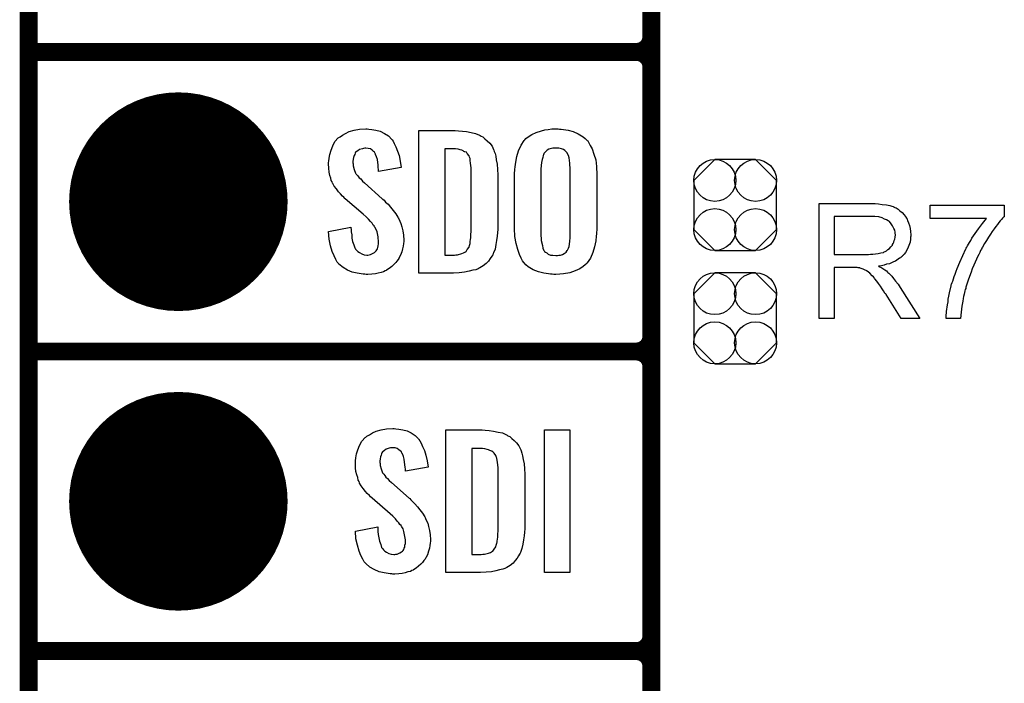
# Model space of a CAD drawing. Extents: x -0.07 to 0.95, y -0.15 to 1.54.
# Tile 2 of 23: x -0.05 to 0.28, y 0.14 to 0.36. Entities that reach past the tile are written whole.
import ezdxf

# ---------------------------------------------------------------- set-up
doc = ezdxf.new("R2010")
doc.units = 0
doc.layers.get('0').update_dxf_attribs({"linetype": 'CONTINUOUS'})
for name, color, linetype in [('gko', 6, 'CONTINUOUS'), ('gto', 2, 'CONTINUOUS'), ('gts', 1, 'CONTINUOUS')]:
    doc.layers.add(name, color=color, linetype=linetype)

# ---------------------------------------------------------------- blocks, each defined once
blk = doc.blocks.new('D38')
at = {"const_width": 0.003}
blk.add_lwpolyline([(-0.0015, 0, 1), (0.0015, 0, 1)], format="xyb", close=True, dxfattribs=at)
blk = doc.blocks.new('D67')
blk.add_lwpolyline([(0.0068, 0.0152), (-0.0068, 0.0152), (-0.0138, 0.0082), (-0.0138, -0.0082), (-0.0068, -0.0152), (0.0068, -0.0152), (0.0138, -0.0082), (0.0138, 0.0082)], close=True)
for centre in [(-0.0068, 0.0082), (0.0068, 0.0082), (-0.0068, -0.0082), (0.0068, -0.0082)]:
    blk.add_circle(centre, 0.007)
blk = doc.blocks.new('D48')
at = {"const_width": 0.0365}
blk.add_lwpolyline([(-0.01825, 0, 1), (0.01825, 0, 1)], format="xyb", close=True, dxfattribs=at)

msp = doc.modelspace()

# ---------------------------------------------------------------- linework, layer by layer
at = {"layer": 'gko', "color": 6, "const_width": 0.006}
msp.add_lwpolyline([(-0.05, -0.15), (-0.05, 1.45)], dxfattribs=at)
at = {"layer": 'gto', "color": 2, "const_width": 0.006}
for points in [[(0.158, -0.022), (0.158, 0.722)], [(0.158, 0.355), (0.158, 0.445)], [(-0.05, 0.35), (0.153, 0.35)], [(-0.05, 0.35), (0.153, 0.35)], [(0.153, 0.35), (0.153, 0.35)], [(0.153, 0.35), (0.153, 0.35)], [(0.158, 0.345), (0.158, 0.345)], [(0.158, 0.345), (0.158, 0.345)], [(0.158, 0.345), (0.158, 0.345)], [(0.158, 0.345), (0.158, 0.345)], [(0.158, 0.255), (0.158, 0.345)], [(-0.05, 0.25), (0.153, 0.25)], [(-0.05, 0.25), (0.153, 0.25)], [(0.153, 0.25), (0.153, 0.25)], [(0.153, 0.25), (0.153, 0.25)], [(0.158, 0.245), (0.158, 0.245)], [(0.158, 0.245), (0.158, 0.245)], [(0.158, 0.245), (0.158, 0.245)], [(0.158, 0.245), (0.158, 0.245)], [(0.158, 0.155), (0.158, 0.245)], [(-0.05, 0.15), (0.153, 0.15)], [(-0.05, 0.15), (0.153, 0.15)], [(0.153, 0.15), (0.153, 0.15)], [(0.153, 0.15), (0.153, 0.15)], [(0.158, 0.145), (0.158, 0.145)], [(0.158, 0.145), (0.158, 0.145)], [(0.158, 0.145), (0.158, 0.145)], [(0.158, 0.145), (0.158, 0.145)], [(0.158, 0.055), (0.158, 0.145)]]:
    msp.add_lwpolyline(points, dxfattribs=at)
for points in [[(0.153, 0.35, 0.414214), (0.158, 0.355)], [(0.158, 0.345, 0.414214), (0.153, 0.35)], [(0.158, 0.345, 0.414214), (0.153, 0.35)], [(0.153, 0.25, 0.414214), (0.158, 0.255)], [(0.158, 0.245, 0.414214), (0.153, 0.25)], [(0.158, 0.245, 0.414214), (0.153, 0.25)], [(0.153, 0.15, 0.414214), (0.158, 0.155)], [(0.158, 0.145, 0.414214), (0.153, 0.15)], [(0.158, 0.145, 0.414214), (0.153, 0.15)]]:
    msp.add_lwpolyline(points, format="xyb", dxfattribs=at)
at = {"layer": 'gto', "color": 2}
for points in [[(0.0636, 0.3242), (0.0646, 0.3241), (0.066, 0.3239), (0.0674, 0.3235), (0.0689, 0.3228), (0.0702, 0.322), (0.0713, 0.3208), (0.0714, 0.3206), (0.0717, 0.3202), (0.0721, 0.3194), (0.0727, 0.3183), (0.0732, 0.3169), (0.0738, 0.3154), (0.0741, 0.3135), (0.0744, 0.3114), (0.0669, 0.3101), (0.0669, 0.3103), (0.0669, 0.3107), (0.0668, 0.3114), (0.0667, 0.3122), (0.0665, 0.3141), (0.0662, 0.315), (0.0659, 0.3158), (0.0659, 0.3159), (0.0657, 0.3161), (0.0655, 0.3165), (0.0652, 0.3168), (0.0647, 0.3172), (0.0642, 0.3176), (0.0634, 0.3178), (0.0626, 0.3179), (0.0623, 0.3179), (0.0619, 0.3178), (0.0615, 0.3177), (0.0605, 0.3174), (0.0599, 0.317), (0.0594, 0.3167), (0.0594, 0.3166), (0.0592, 0.3165), (0.0591, 0.3162), (0.0589, 0.3158), (0.0587, 0.3154), (0.0585, 0.3148), (0.0584, 0.3142), (0.0583, 0.3134), (0.0583, 0.3133), (0.0583, 0.313), (0.0584, 0.3126), (0.0584, 0.312), (0.0587, 0.3108), (0.0592, 0.3095), (0.0593, 0.3094), (0.0594, 0.3092), (0.0596, 0.309), (0.06, 0.3086), (0.0604, 0.308), (0.0609, 0.3076), (0.0615, 0.3069), (0.0622, 0.3063), (0.0681, 0.301), (0.0683, 0.3009), (0.0687, 0.3005), (0.0692, 0.2999), (0.0701, 0.2992), (0.0709, 0.2982), (0.0717, 0.2971), (0.0726, 0.296), (0.0733, 0.2948), (0.0734, 0.2946), (0.0736, 0.2943), (0.074, 0.2935), (0.0743, 0.2927), (0.0746, 0.2916), (0.075, 0.2903), (0.0752, 0.2888), (0.0753, 0.2872), (0.0753, 0.2871), (0.0753, 0.2867), (0.0752, 0.286), (0.0751, 0.2852), (0.0749, 0.2843), (0.0746, 0.2833), (0.0742, 0.2821), (0.0737, 0.2811), (0.0736, 0.281), (0.0734, 0.2807), (0.073, 0.2802), (0.0726, 0.2797), (0.072, 0.279), (0.0713, 0.2784), (0.0704, 0.2777), (0.0695, 0.2771), (0.0694, 0.277), (0.0691, 0.2769), (0.0685, 0.2766), (0.0678, 0.2764), (0.0668, 0.2761), (0.0658, 0.2759), (0.0646, 0.2758), (0.0633, 0.2757), (0.0627, 0.2757), (0.0623, 0.2758), (0.0617, 0.2758), (0.0611, 0.2759), (0.0597, 0.2761), (0.0581, 0.2765), (0.0565, 0.2772), (0.055, 0.278), (0.0536, 0.2792), (0.0535, 0.2794), (0.0531, 0.2798), (0.0526, 0.2807), (0.052, 0.2819), (0.0514, 0.2834), (0.0508, 0.2853), (0.0504, 0.2875), (0.0502, 0.29), (0.0576, 0.2915), (0.0576, 0.2914), (0.0576, 0.2913), (0.0577, 0.2907), (0.0577, 0.2899), (0.0579, 0.2889), (0.058, 0.2878), (0.0582, 0.2867), (0.0586, 0.2856), (0.059, 0.2846), (0.0591, 0.2845), (0.0592, 0.2842), (0.0595, 0.2838), (0.06, 0.2834), (0.0605, 0.283), (0.0613, 0.2826), (0.0621, 0.2823), (0.063, 0.2822), (0.0633, 0.2822), (0.0637, 0.2823), (0.0642, 0.2824), (0.0651, 0.2828), (0.0655, 0.2831), (0.0659, 0.2834), (0.066, 0.2835), (0.0661, 0.2836), (0.0663, 0.2839), (0.0665, 0.2843), (0.0666, 0.2847), (0.0667, 0.2853), (0.0669, 0.2859), (0.0669, 0.2867), (0.0669, 0.2868), (0.0669, 0.2871), (0.0668, 0.2877), (0.0667, 0.2883), (0.0664, 0.2899), (0.0661, 0.2907), (0.0656, 0.2915), (0.0655, 0.2916), (0.0654, 0.2919), (0.0651, 0.2922), (0.0647, 0.2928), (0.0642, 0.2934), (0.0635, 0.2942), (0.0627, 0.295), (0.0617, 0.2958), (0.0557, 0.301), (0.0556, 0.3011), (0.0553, 0.3015), (0.0548, 0.3019), (0.0542, 0.3026), (0.0535, 0.3033), (0.0528, 0.3043), (0.0521, 0.3052), (0.0516, 0.3061), (0.0515, 0.3062), (0.0514, 0.3066), (0.0511, 0.3071), (0.0509, 0.3079), (0.0506, 0.3088), (0.0504, 0.3099), (0.0503, 0.3112), (0.0502, 0.3126), (0.0502, 0.3127), (0.0502, 0.3129), (0.0502, 0.3131), (0.0503, 0.3135), (0.0504, 0.3145), (0.0506, 0.3158), (0.051, 0.3172), (0.0516, 0.3186), (0.0523, 0.3201), (0.0534, 0.3213), (0.0536, 0.3214), (0.0541, 0.3217), (0.0548, 0.3222), (0.0558, 0.3228), (0.0571, 0.3234), (0.0587, 0.3239), (0.0605, 0.3242), (0.0626, 0.3243), (0.0631, 0.3243), (0.0636, 0.3242)], [(0.0936, 0.3237), (0.0949, 0.3236), (0.0963, 0.3234), (0.0978, 0.3231), (0.0993, 0.3228), (0.1006, 0.3222), (0.1008, 0.3221), (0.1012, 0.3219), (0.1017, 0.3216), (0.1024, 0.321), (0.1032, 0.3203), (0.104, 0.3195), (0.1048, 0.3185), (0.1053, 0.3174), (0.1054, 0.3172), (0.1055, 0.3168), (0.1058, 0.3161), (0.1061, 0.3152), (0.1062, 0.314), (0.1065, 0.3125), (0.1066, 0.3108), (0.1067, 0.309), (0.1067, 0.2917), (0.1067, 0.2916), (0.1067, 0.2914), (0.1067, 0.2911), (0.1067, 0.2907), (0.1066, 0.2897), (0.1065, 0.2885), (0.1063, 0.2871), (0.1061, 0.2857), (0.1058, 0.2842), (0.1053, 0.2829), (0.1052, 0.2827), (0.105, 0.2823), (0.1047, 0.2818), (0.1042, 0.281), (0.1036, 0.2802), (0.1028, 0.2794), (0.1018, 0.2786), (0.1007, 0.2779), (0.1005, 0.2778), (0.1001, 0.2776), (0.0994, 0.2773), (0.0984, 0.2771), (0.0971, 0.2768), (0.0956, 0.2765), (0.0938, 0.2763), (0.0919, 0.2762), (0.0803, 0.2762), (0.0803, 0.3238), (0.0925, 0.3238), (0.0936, 0.3237)], [(0.1273, 0.3242), (0.1279, 0.3242), (0.1286, 0.3241), (0.1302, 0.3239), (0.1319, 0.3234), (0.1336, 0.3227), (0.1352, 0.3217), (0.1359, 0.3211), (0.1366, 0.3204), (0.1368, 0.3203), (0.1371, 0.3197), (0.1376, 0.3188), (0.1382, 0.3176), (0.1388, 0.3159), (0.1394, 0.314), (0.1397, 0.3117), (0.1398, 0.309), (0.1398, 0.2911), (0.1398, 0.291), (0.1398, 0.2907), (0.1398, 0.2904), (0.1397, 0.2899), (0.1397, 0.2893), (0.1396, 0.2885), (0.1394, 0.2869), (0.139, 0.2849), (0.1384, 0.2831), (0.1377, 0.2812), (0.1366, 0.2796), (0.1364, 0.2794), (0.1359, 0.2789), (0.1352, 0.2784), (0.1341, 0.2776), (0.1326, 0.2769), (0.1308, 0.2763), (0.1286, 0.2759), (0.1274, 0.2758), (0.1261, 0.2757), (0.1254, 0.2757), (0.1249, 0.2758), (0.1243, 0.2758), (0.1236, 0.2759), (0.1221, 0.2761), (0.1203, 0.2766), (0.1185, 0.2773), (0.1169, 0.2783), (0.1161, 0.2789), (0.1155, 0.2796), (0.1154, 0.2797), (0.115, 0.2803), (0.1145, 0.2812), (0.1139, 0.2824), (0.1134, 0.2841), (0.1128, 0.286), (0.1124, 0.2884), (0.1123, 0.2911), (0.1123, 0.309), (0.1123, 0.3091), (0.1123, 0.3093), (0.1123, 0.3097), (0.1124, 0.3103), (0.1124, 0.3108), (0.1125, 0.3116), (0.1127, 0.3132), (0.1131, 0.3151), (0.1136, 0.317), (0.1145, 0.3189), (0.1155, 0.3204), (0.1157, 0.3206), (0.1161, 0.3211), (0.1169, 0.3216), (0.1181, 0.3224), (0.1195, 0.3231), (0.1213, 0.3237), (0.1224, 0.324), (0.1235, 0.3241), (0.1248, 0.3243), (0.1269, 0.3243), (0.1273, 0.3242)], [(0.0926, 0.3176), (0.089, 0.3176), (0.089, 0.2822), (0.0922, 0.2822), (0.0927, 0.2823), (0.0933, 0.2823), (0.0947, 0.2827), (0.0953, 0.2829), (0.0959, 0.2833), (0.096, 0.2833), (0.0961, 0.2834), (0.0965, 0.284), (0.0971, 0.2848), (0.0973, 0.2854), (0.0975, 0.286), (0.0975, 0.2861), (0.0975, 0.2864), (0.0975, 0.2868), (0.0976, 0.2873), (0.0977, 0.2881), (0.0977, 0.289), (0.0978, 0.2901), (0.0978, 0.2913), (0.0978, 0.3095), (0.0978, 0.3097), (0.0978, 0.3101), (0.0978, 0.3106), (0.0978, 0.3113), (0.0976, 0.3129), (0.0975, 0.3137), (0.0975, 0.3143), (0.0975, 0.3144), (0.0974, 0.3146), (0.0973, 0.3149), (0.0971, 0.3153), (0.0965, 0.3161), (0.0962, 0.3165), (0.0957, 0.3167), (0.0956, 0.3167), (0.0954, 0.3168), (0.0951, 0.317), (0.0947, 0.3172), (0.0941, 0.3173), (0.0935, 0.3175), (0.0926, 0.3176)], [(0.1261, 0.3179), (0.1257, 0.3179), (0.1251, 0.3179), (0.1246, 0.3178), (0.1238, 0.3175), (0.1232, 0.3172), (0.1226, 0.3167), (0.1221, 0.3161), (0.1221, 0.316), (0.122, 0.3157), (0.1219, 0.3154), (0.1217, 0.3148), (0.1215, 0.3141), (0.1213, 0.3131), (0.1212, 0.3121), (0.1211, 0.3109), (0.1211, 0.2891), (0.1211, 0.2889), (0.1211, 0.2885), (0.1212, 0.2879), (0.1212, 0.2871), (0.1216, 0.2854), (0.1218, 0.2845), (0.1221, 0.2837), (0.1222, 0.2836), (0.1223, 0.2834), (0.1226, 0.2832), (0.1231, 0.2829), (0.1235, 0.2825), (0.1243, 0.2822), (0.1251, 0.2821), (0.1261, 0.282), (0.1266, 0.282), (0.1271, 0.2821), (0.1277, 0.2821), (0.1283, 0.2824), (0.1289, 0.2827), (0.1295, 0.2832), (0.1299, 0.2837), (0.13, 0.2838), (0.1301, 0.2841), (0.1303, 0.2845), (0.1305, 0.2851), (0.1307, 0.2858), (0.1308, 0.2868), (0.1309, 0.2879), (0.1309, 0.2891), (0.1309, 0.3109), (0.1309, 0.3111), (0.1309, 0.3115), (0.1308, 0.3121), (0.1308, 0.3129), (0.1305, 0.3146), (0.1303, 0.3154), (0.1299, 0.3162), (0.1299, 0.3163), (0.1297, 0.3165), (0.1295, 0.3167), (0.1291, 0.3171), (0.1286, 0.3174), (0.128, 0.3177), (0.1271, 0.3179), (0.1261, 0.3179)], [(0.2323, 0.2994), (0.2328, 0.2994), (0.2339, 0.2993), (0.2351, 0.2991), (0.2365, 0.299), (0.2377, 0.2987), (0.2383, 0.2985), (0.2388, 0.2984), (0.2389, 0.2984), (0.2389, 0.2983), (0.2393, 0.2981), (0.2398, 0.2979), (0.2404, 0.2975), (0.241, 0.297), (0.2418, 0.2964), (0.2424, 0.2956), (0.2431, 0.2947), (0.2431, 0.2946), (0.2431, 0.2946), (0.2434, 0.2942), (0.2436, 0.2937), (0.2439, 0.293), (0.2442, 0.2921), (0.2445, 0.2911), (0.2446, 0.2901), (0.2447, 0.2889), (0.2447, 0.2889), (0.2447, 0.2887), (0.2447, 0.2885), (0.2446, 0.2882), (0.2446, 0.2879), (0.2446, 0.2875), (0.2444, 0.2865), (0.244, 0.2854), (0.2436, 0.2843), (0.2429, 0.2831), (0.2425, 0.2825), (0.242, 0.282), (0.242, 0.2819), (0.2419, 0.2819), (0.2418, 0.2817), (0.2415, 0.2815), (0.2412, 0.2813), (0.2409, 0.2811), (0.2405, 0.2808), (0.24, 0.2805), (0.2395, 0.2802), (0.2389, 0.2799), (0.2382, 0.2796), (0.2375, 0.2793), (0.2366, 0.2791), (0.2358, 0.2788), (0.2349, 0.2786), (0.2339, 0.2785), (0.234, 0.2784), (0.2342, 0.2783), (0.2345, 0.2781), (0.235, 0.2779), (0.236, 0.2773), (0.2365, 0.2769), (0.2369, 0.2765), (0.237, 0.2764), (0.2373, 0.2762), (0.2378, 0.2757), (0.2383, 0.2752), (0.2389, 0.2744), (0.2396, 0.2735), (0.2404, 0.2725), (0.2411, 0.2714), (0.2477, 0.261), (0.2414, 0.261), (0.2364, 0.269), (0.2364, 0.269), (0.2363, 0.2692), (0.2361, 0.2693), (0.236, 0.2695), (0.2356, 0.2702), (0.2351, 0.2709), (0.2345, 0.2718), (0.2339, 0.2727), (0.2333, 0.2735), (0.2327, 0.2743), (0.2326, 0.2743), (0.2325, 0.2745), (0.2322, 0.2749), (0.2318, 0.2753), (0.231, 0.2761), (0.2305, 0.2765), (0.2301, 0.2768), (0.23, 0.2769), (0.2299, 0.2769), (0.2297, 0.277), (0.2294, 0.2772), (0.229, 0.2774), (0.2287, 0.2775), (0.2278, 0.2778), (0.2277, 0.2778), (0.2276, 0.2779), (0.2274, 0.2779), (0.2271, 0.2779), (0.2267, 0.278), (0.2263, 0.278), (0.2257, 0.278), (0.2191, 0.278), (0.2191, 0.261), (0.214, 0.261), (0.214, 0.2994), (0.2318, 0.2994), (0.2323, 0.2994)], [(0.2759, 0.2952), (0.2759, 0.2951), (0.2758, 0.295), (0.2756, 0.2948), (0.2753, 0.2945), (0.275, 0.2941), (0.2745, 0.2936), (0.2741, 0.2931), (0.2736, 0.2924), (0.2731, 0.2917), (0.2725, 0.291), (0.2719, 0.2901), (0.2713, 0.2892), (0.2706, 0.2882), (0.2699, 0.2871), (0.2693, 0.286), (0.2686, 0.2848), (0.2686, 0.2848), (0.2684, 0.2845), (0.2683, 0.2842), (0.268, 0.2837), (0.2677, 0.2831), (0.2674, 0.2824), (0.267, 0.2816), (0.2666, 0.2808), (0.2662, 0.2798), (0.2657, 0.2788), (0.2652, 0.2776), (0.2648, 0.2765), (0.2639, 0.2741), (0.2631, 0.2715), (0.2631, 0.2715), (0.263, 0.2713), (0.263, 0.271), (0.2628, 0.2707), (0.2627, 0.2703), (0.2626, 0.2697), (0.2625, 0.2691), (0.2623, 0.2684), (0.2622, 0.2677), (0.262, 0.2668), (0.2617, 0.2651), (0.2615, 0.2631), (0.2613, 0.261), (0.2565, 0.261), (0.2565, 0.2611), (0.2565, 0.2612), (0.2565, 0.2614), (0.2565, 0.2618), (0.2565, 0.2622), (0.2566, 0.2628), (0.2566, 0.2634), (0.2567, 0.2641), (0.2568, 0.2648), (0.2569, 0.2656), (0.2571, 0.2666), (0.2572, 0.2675), (0.2574, 0.2685), (0.2576, 0.2696), (0.2582, 0.2719), (0.2582, 0.2719), (0.2582, 0.2722), (0.2583, 0.2725), (0.2585, 0.273), (0.2587, 0.2735), (0.2589, 0.2742), (0.2591, 0.275), (0.2595, 0.2758), (0.2598, 0.2768), (0.2601, 0.2777), (0.261, 0.2798), (0.262, 0.282), (0.2631, 0.2843), (0.2631, 0.2843), (0.2632, 0.2845), (0.2634, 0.2848), (0.2636, 0.2853), (0.2639, 0.2858), (0.2643, 0.2864), (0.2647, 0.287), (0.2651, 0.2878), (0.2662, 0.2894), (0.2673, 0.291), (0.2686, 0.2927), (0.2699, 0.2944), (0.2511, 0.2944), (0.2511, 0.2989), (0.2759, 0.2989), (0.2759, 0.2952)], [(0.2312, 0.2951), (0.2191, 0.2951), (0.2191, 0.2824), (0.2305, 0.2824), (0.2312, 0.2825), (0.232, 0.2825), (0.2329, 0.2826), (0.2338, 0.2827), (0.2346, 0.2829), (0.2354, 0.2831), (0.2355, 0.2831), (0.2358, 0.2833), (0.2361, 0.2834), (0.2365, 0.2836), (0.237, 0.284), (0.2375, 0.2844), (0.238, 0.2849), (0.2384, 0.2854), (0.2385, 0.2855), (0.2386, 0.2857), (0.2388, 0.286), (0.239, 0.2865), (0.2391, 0.287), (0.2393, 0.2875), (0.2394, 0.2882), (0.2395, 0.2889), (0.2395, 0.2889), (0.2395, 0.289), (0.2394, 0.2893), (0.2394, 0.2898), (0.2393, 0.2905), (0.239, 0.2911), (0.2386, 0.2919), (0.2381, 0.2926), (0.2375, 0.2934), (0.2374, 0.2934), (0.2371, 0.2936), (0.2366, 0.2939), (0.2359, 0.2942), (0.2351, 0.2946), (0.234, 0.2949), (0.2327, 0.2951), (0.2312, 0.2951)], [(0.0726, 0.2242), (0.0736, 0.2241), (0.075, 0.2239), (0.0764, 0.2235), (0.0778, 0.2228), (0.0791, 0.222), (0.0802, 0.2208), (0.0803, 0.2206), (0.0807, 0.2202), (0.0811, 0.2194), (0.0816, 0.2183), (0.0822, 0.2169), (0.0827, 0.2154), (0.0831, 0.2135), (0.0834, 0.2114), (0.0759, 0.2101), (0.0759, 0.2103), (0.0759, 0.2107), (0.0758, 0.2114), (0.0757, 0.2122), (0.0754, 0.2141), (0.0752, 0.215), (0.0749, 0.2158), (0.0749, 0.2159), (0.0747, 0.2161), (0.0745, 0.2165), (0.0741, 0.2168), (0.0737, 0.2172), (0.0731, 0.2176), (0.0724, 0.2178), (0.0716, 0.2179), (0.0713, 0.2179), (0.0709, 0.2178), (0.0704, 0.2177), (0.0694, 0.2174), (0.0689, 0.217), (0.0684, 0.2166), (0.0684, 0.2166), (0.0682, 0.2165), (0.068, 0.2162), (0.0679, 0.2158), (0.0677, 0.2154), (0.0675, 0.2148), (0.0674, 0.2142), (0.0673, 0.2134), (0.0673, 0.2133), (0.0673, 0.213), (0.0674, 0.2126), (0.0674, 0.212), (0.0677, 0.2108), (0.0682, 0.2095), (0.0683, 0.2094), (0.0684, 0.2093), (0.0686, 0.209), (0.069, 0.2086), (0.0693, 0.208), (0.0699, 0.2076), (0.0704, 0.2069), (0.0712, 0.2063), (0.0771, 0.201), (0.0773, 0.2009), (0.0777, 0.2005), (0.0782, 0.1999), (0.079, 0.1992), (0.0799, 0.1982), (0.0807, 0.1971), (0.0815, 0.196), (0.0823, 0.1948), (0.0824, 0.1946), (0.0826, 0.1943), (0.0829, 0.1935), (0.0833, 0.1927), (0.0836, 0.1916), (0.0839, 0.1903), (0.0841, 0.1888), (0.0842, 0.1872), (0.0842, 0.187), (0.0842, 0.1867), (0.0841, 0.186), (0.084, 0.1852), (0.0839, 0.1843), (0.0836, 0.1833), (0.0832, 0.1821), (0.0827, 0.1811), (0.0826, 0.181), (0.0824, 0.1807), (0.082, 0.1802), (0.0815, 0.1796), (0.081, 0.179), (0.0802, 0.1784), (0.0794, 0.1777), (0.0785, 0.1771), (0.0784, 0.177), (0.078, 0.1769), (0.0775, 0.1766), (0.0767, 0.1764), (0.0758, 0.1761), (0.0748, 0.1759), (0.0736, 0.1758), (0.0723, 0.1757), (0.0716, 0.1757), (0.0713, 0.1758), (0.0707, 0.1758), (0.0701, 0.1759), (0.0687, 0.1761), (0.0671, 0.1765), (0.0654, 0.1772), (0.064, 0.178), (0.0626, 0.1792), (0.0625, 0.1794), (0.0621, 0.1798), (0.0616, 0.1807), (0.061, 0.1819), (0.0604, 0.1834), (0.0598, 0.1853), (0.0593, 0.1875), (0.0592, 0.19), (0.0666, 0.1915), (0.0666, 0.1914), (0.0666, 0.1913), (0.0666, 0.1908), (0.0666, 0.1899), (0.0668, 0.1889), (0.067, 0.1878), (0.0672, 0.1867), (0.0676, 0.1856), (0.0679, 0.1846), (0.068, 0.1845), (0.0682, 0.1842), (0.0685, 0.1838), (0.069, 0.1834), (0.0695, 0.183), (0.0703, 0.1826), (0.0711, 0.1823), (0.072, 0.1822), (0.0723, 0.1822), (0.0727, 0.1823), (0.0731, 0.1824), (0.074, 0.1828), (0.0745, 0.1831), (0.0749, 0.1834), (0.075, 0.1835), (0.0751, 0.1836), (0.0753, 0.1839), (0.0754, 0.1843), (0.0756, 0.1847), (0.0757, 0.1853), (0.0759, 0.1859), (0.0759, 0.1867), (0.0759, 0.1868), (0.0759, 0.1871), (0.0758, 0.1877), (0.0757, 0.1883), (0.0753, 0.1899), (0.0751, 0.1908), (0.0746, 0.1915), (0.0745, 0.1916), (0.0744, 0.1919), (0.074, 0.1922), (0.0737, 0.1928), (0.0731, 0.1934), (0.0725, 0.1942), (0.0716, 0.195), (0.0707, 0.1958), (0.0647, 0.201), (0.0646, 0.2011), (0.0642, 0.2015), (0.0638, 0.2019), (0.0631, 0.2026), (0.0625, 0.2033), (0.0617, 0.2043), (0.0611, 0.2052), (0.0605, 0.2061), (0.0605, 0.2062), (0.0604, 0.2066), (0.0601, 0.2071), (0.0599, 0.2079), (0.0596, 0.2088), (0.0593, 0.2099), (0.0592, 0.2112), (0.0592, 0.2126), (0.0592, 0.2127), (0.0592, 0.2129), (0.0592, 0.2131), (0.0592, 0.2135), (0.0593, 0.2145), (0.0595, 0.2158), (0.06, 0.2172), (0.0605, 0.2186), (0.0613, 0.2201), (0.0624, 0.2213), (0.0626, 0.2214), (0.063, 0.2217), (0.0638, 0.2222), (0.0648, 0.2228), (0.0661, 0.2234), (0.0677, 0.2239), (0.0695, 0.2242), (0.0716, 0.2243), (0.0721, 0.2243), (0.0726, 0.2242)], [(0.1025, 0.2237), (0.1038, 0.2236), (0.1053, 0.2234), (0.1068, 0.2231), (0.1083, 0.2228), (0.1096, 0.2222), (0.1098, 0.2221), (0.1101, 0.2219), (0.1107, 0.2216), (0.1114, 0.221), (0.1122, 0.2203), (0.113, 0.2195), (0.1137, 0.2185), (0.1143, 0.2174), (0.1144, 0.2172), (0.1145, 0.2168), (0.1147, 0.2161), (0.115, 0.2152), (0.1152, 0.214), (0.1155, 0.2125), (0.1156, 0.2108), (0.1157, 0.209), (0.1157, 0.1917), (0.1157, 0.1916), (0.1157, 0.1914), (0.1157, 0.1911), (0.1157, 0.1908), (0.1156, 0.1897), (0.1155, 0.1885), (0.1153, 0.1871), (0.1151, 0.1857), (0.1147, 0.1842), (0.1143, 0.1829), (0.1142, 0.1827), (0.114, 0.1823), (0.1136, 0.1818), (0.1132, 0.181), (0.1125, 0.1802), (0.1118, 0.1794), (0.1108, 0.1786), (0.1097, 0.1779), (0.1095, 0.1778), (0.1091, 0.1776), (0.1084, 0.1773), (0.1073, 0.1771), (0.1061, 0.1768), (0.1046, 0.1765), (0.1028, 0.1763), (0.1009, 0.1762), (0.0893, 0.1762), (0.0893, 0.2238), (0.1015, 0.2238), (0.1025, 0.2237)], [(0.1308, 0.1762), (0.1223, 0.1762), (0.1223, 0.2238), (0.1308, 0.2238), (0.1308, 0.1762)], [(0.1016, 0.2176), (0.098, 0.2176), (0.098, 0.1822), (0.1012, 0.1822), (0.1017, 0.1823), (0.1023, 0.1823), (0.1036, 0.1827), (0.1043, 0.1829), (0.1049, 0.1833), (0.1049, 0.1833), (0.105, 0.1834), (0.1055, 0.184), (0.1061, 0.1848), (0.1062, 0.1854), (0.1064, 0.186), (0.1064, 0.1861), (0.1065, 0.1864), (0.1065, 0.1868), (0.1066, 0.1873), (0.1067, 0.1881), (0.1067, 0.189), (0.1068, 0.1901), (0.1068, 0.1913), (0.1068, 0.2095), (0.1068, 0.2097), (0.1068, 0.2101), (0.1068, 0.2106), (0.1068, 0.2113), (0.1066, 0.2129), (0.1065, 0.2137), (0.1064, 0.2143), (0.1064, 0.2144), (0.1063, 0.2146), (0.1062, 0.2149), (0.1061, 0.2153), (0.1055, 0.2161), (0.1051, 0.2165), (0.1047, 0.2167), (0.1046, 0.2167), (0.1044, 0.2168), (0.1041, 0.217), (0.1036, 0.2172), (0.1031, 0.2173), (0.1024, 0.2175), (0.1016, 0.2176)]]:
    msp.add_lwpolyline(points, dxfattribs=at)

# ---------------------------------------------------------------- block references
at = {"layer": 'gto'}
for p in [(0.158, 0.355), (0.158, 0.355), (-0.05, 0.35), (-0.05, 0.35), (0.153, 0.35), (0.153, 0.35), (0.153, 0.35), (0.153, 0.35), (0.153, 0.35), (0.153, 0.35), (0.153, 0.35), (0.158, 0.345), (0.158, 0.345), (0.158, 0.345), (0.158, 0.345), (0.158, 0.345), (0.158, 0.345), (0.158, 0.345), (0.158, 0.255), (0.158, 0.255), (-0.05, 0.25), (-0.05, 0.25), (0.153, 0.25), (0.153, 0.25), (0.153, 0.25), (0.153, 0.25), (0.153, 0.25), (0.153, 0.25), (0.153, 0.25), (0.158, 0.245), (0.158, 0.245), (0.158, 0.245), (0.158, 0.245), (0.158, 0.245), (0.158, 0.245), (0.158, 0.245), (0.158, 0.155), (0.158, 0.155), (-0.05, 0.15), (-0.05, 0.15), (0.153, 0.15), (0.153, 0.15), (0.153, 0.15), (0.153, 0.15), (0.153, 0.15), (0.153, 0.15), (0.153, 0.15), (0.158, 0.145), (0.158, 0.145), (0.158, 0.145), (0.158, 0.145), (0.158, 0.145), (0.158, 0.145), (0.158, 0.145)]:
    msp.add_blockref('D38', p, dxfattribs=at)
at = {"layer": 'gts'}
for name, p in [('D48', (0, 0.3)), ('D67', (0.186, 0.2989)), ('D67', (0.186, 0.2611)), ('D48', (0, 0.2))]:
    msp.add_blockref(name, p, dxfattribs=at)

doc.saveas('drawing.dxf')
